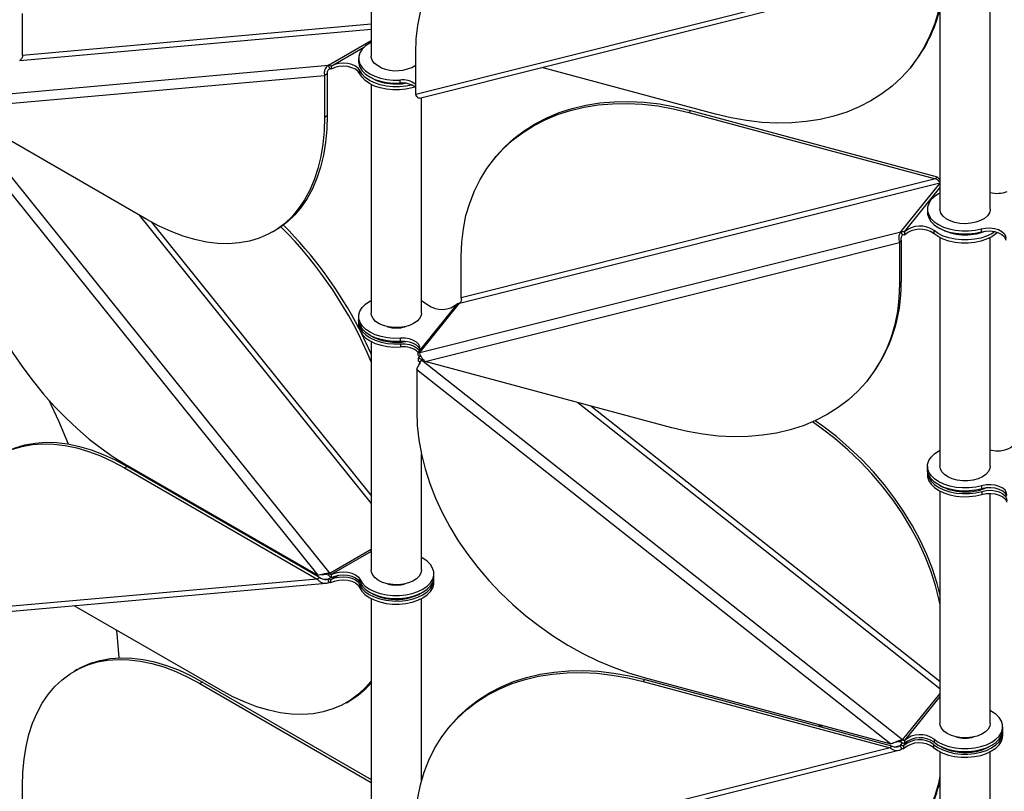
# Model space of a CAD drawing. Header units: millimetres. Extents: x 5 to 415, y 2 to 292.
# Tile 46 of 82: x 308 to 324, y 146 to 158. Entities that reach past the tile are written whole.
import ezdxf

# ---------------------------------------------------------------- set-up
doc = ezdxf.new("R2010")
doc.units = ezdxf.units.MM

msp = doc.modelspace()

# ---------------------------------------------------------------- linework, layer by layer
at = {"color": 7, "linetype": 'Continuous', "lineweight": 25}
for p, q in [((313.8481, 161.0847), (313.8481, 157.4214)), ((322.1148, 158.7064), (314.5581, 156.8101)), ((314.618, 156.7515), (322.2547, 158.6678)), ((322.9108, 158.6445), (322.9108, 154.9813)), ((323.7108, 154.9813), (323.7108, 158.6445)), ((308.2899, 157.4332), (308.2899, 158.098)), ((308.2475, 157.3522), (313.8481, 157.853)), ((313.8481, 157.9302), (308.2899, 157.4332)), ((313.1677, 157.2747), (313.8481, 157.6674)), ((313.2101, 157.2633), (313.7408, 157.5696)), ((313.6481, 157.3847), (313.6481, 157.3357)), ((314.5581, 156.8101), (314.5581, 157.4749)), ((307.1869, 156.7399), (313.1677, 157.2747)), ((313.1889, 157.22), (313.1677, 157.2747)), ((313.2101, 157.2633), (313.2101, 157.2143)), ((319.3358, 156.4949), (316.5666, 157.2405)), ((322.4472, 157.2473), (322.4726, 157.2787)), ((307.2081, 156.5872), (313.1041, 157.1144)), ((313.1465, 157.1389), (313.1041, 157.1144)), ((313.1041, 157.1144), (313.1041, 156.4497)), ((313.1465, 157.1389), (313.1465, 156.4742)), ((313.6674, 157.1402), (313.6674, 157.1892)), ((314.3046, 157.0398), (314.3046, 156.9908)), ((313.8481, 156.9693), (313.8481, 153.3244)), ((314.6481, 153.3244), (314.6481, 156.7591)), ((310.2757, 154.8163), (307.2081, 156.5872)), ((307.102, 156.4823), (312.998, 149.1477)), ((307.2543, 156.5605), (313.1889, 149.1779)), ((313.1041, 156.4497), (313.1465, 156.4742)), ((318.9332, 156.556), (318.9079, 156.5246)), ((318.9079, 156.5246), (322.8395, 155.466)), ((318.9332, 156.556), (322.8649, 155.4974)), ((315.8218, 155.8036), (315.7965, 155.7722)), ((322.8395, 155.466), (322.8649, 155.4974)), ((315.2574, 153.4818), (322.9108, 155.4023)), ((322.8395, 155.466), (315.2828, 153.5698)), ((322.2889, 154.6206), (322.9108, 155.3904)), ((322.3433, 154.6191), (322.9108, 155.3216)), ((310.1518, 154.8878), (313.8481, 150.2897)), ((322.7108, 154.9813), (322.7108, 154.9323)), ((313.8481, 150.4236), (310.3508, 154.7741)), ((312.2755, 154.6183), (312.3179, 154.6428)), ((314.6234, 152.697), (322.2889, 154.6206)), ((322.3161, 154.5708), (322.2889, 154.6206)), ((322.3433, 154.6191), (322.3433, 154.5701)), ((322.8169, 154.5907), (322.8169, 154.6397)), ((322.9108, 154.5291), (322.9108, 150.8843)), ((323.5682, 154.6684), (323.5682, 154.6194)), ((323.7108, 150.8843), (323.7108, 154.5291)), ((314.7086, 152.5552), (322.2653, 154.4515)), ((322.2907, 154.4829), (322.2653, 154.4515)), ((322.2653, 154.4515), (322.2653, 153.7868)), ((322.2907, 154.4829), (322.2907, 153.8181)), ((315.2828, 153.5698), (315.2828, 154.2345)), ((322.2653, 153.7868), (322.2907, 153.8181)), ((314.6005, 152.7031), (315.226, 153.4773)), ((314.6234, 152.697), (315.2574, 153.4818)), ((315.2302, 153.4826), (315.226, 153.4773)), ((313.6481, 153.2693), (313.6481, 153.2203)), ((313.6481, 153.1794), (313.6481, 153.1304)), ((313.8481, 152.8722), (313.8481, 149.2274)), ((314.3174, 152.8762), (314.3174, 152.9252)), ((314.3174, 152.8353), (314.3174, 152.7864)), ((314.6005, 152.7031), (314.5962, 152.6978)), ((314.5962, 152.6488), (314.5962, 152.6978)), ((314.5962, 152.6079), (314.6005, 152.6132)), ((314.5962, 152.6079), (314.5962, 152.5589)), ((314.6182, 152.6449), (314.6005, 152.6132)), ((314.6258, 152.6445), (314.6005, 152.6132)), ((314.6506, 152.5802), (314.6234, 152.5451)), ((314.6666, 152.6), (314.6506, 152.5802)), ((314.6506, 152.5802), (322.3161, 146.5288)), ((318.6402, 151.4966), (314.7086, 152.5552)), ((314.5727, 152.4257), (322.1294, 146.4602)), ((314.5727, 152.4257), (314.5727, 151.761)), ((321.7517, 152.249), (321.777, 152.2804)), ((317.1393, 151.9008), (322.9108, 147.3446)), ((322.9108, 147.4525), (317.3469, 151.8449)), ((314.6481, 149.2274), (314.6481, 151.0779)), ((309.9191, 150.8582), (309.9615, 150.8826)), ((309.9191, 150.8582), (312.9866, 149.0873)), ((309.9304, 150.9186), (312.998, 149.1477)), ((309.9615, 150.8826), (313.0291, 149.1118)), ((322.7108, 150.8843), (322.7108, 150.8353)), ((322.7108, 150.7944), (322.7108, 150.7454)), ((322.9108, 150.4873), (322.9108, 146.7873)), ((323.5798, 150.5256), (323.5798, 150.5746)), ((323.5798, 150.4848), (323.5798, 150.4358)), ((323.7108, 146.7873), (323.7108, 150.4526)), ((312.3228, 149.5375), (312.2957, 149.5351)), ((312.3338, 149.5312), (312.3067, 149.5288)), ((313.8481, 149.5584), (313.1889, 149.1779)), ((313.8481, 149.5274), (313.2101, 149.1591)), ((312.9866, 149.0873), (307.0906, 148.5601)), ((313.0291, 149.1118), (312.9866, 149.0873)), ((313.1564, 149.0873), (313.1003, 149.0823)), ((313.1564, 149.0873), (313.2033, 149.1144)), ((313.1776, 149.0326), (313.1564, 149.0873)), ((313.1677, 149.1477), (313.1889, 149.1779)), ((313.2059, 149.08), (313.1988, 149.0759)), ((313.1988, 149.0759), (313.1988, 149.0269)), ((313.2059, 149.08), (313.3244, 149.1484)), ((313.2059, 149.031), (313.2059, 149.08)), ((313.2101, 149.1591), (313.2101, 149.1101)), ((313.6674, 149.085), (313.6674, 149.036)), ((314.8481, 149.1233), (314.8481, 149.1722)), ((314.8481, 149.0335), (314.8481, 149.0825)), ((307.1697, 148.4881), (313.1316, 149.0211)), ((313.2059, 149.031), (313.1988, 149.0269)), ((313.6643, 149.0024), (313.6643, 148.9534)), ((313.8481, 148.7753), (313.8481, 145.1304)), ((314.6481, 145.8645), (314.6481, 148.7753)), ((311.4522, 147.3147), (309.118, 148.6623)), ((309.161, 147.6445), (309.1185, 147.62)), ((318.1832, 147.4556), (318.2086, 147.487)), ((318.1978, 147.5188), (322.1294, 146.4602)), ((318.2086, 147.487), (322.1402, 146.4285)), ((311.1608, 147.4465), (311.1184, 147.422)), ((311.1184, 147.422), (313.8481, 145.8461)), ((311.1608, 147.4465), (313.8481, 145.8951)), ((318.1832, 147.4556), (322.1148, 146.3971)), ((322.9108, 147.265), (322.3161, 146.5288)), ((322.9108, 147.2174), (322.3433, 146.5149)), ((313.4521, 147.1167), (313.4945, 147.1412)), ((315.0971, 146.7346), (315.0718, 146.7032)), ((321.0331, 146.7554), (320.9777, 146.7414)), ((321.0535, 146.7499), (320.998, 146.736)), ((323.9108, 146.6831), (323.9108, 146.7321)), ((322.2889, 146.4937), (322.3161, 146.5288)), ((322.8169, 146.5355), (322.8169, 146.4865)), ((323.9108, 146.5934), (323.9108, 146.6423)), ((322.1148, 146.3971), (314.5581, 144.5008)), ((322.1402, 146.4285), (322.1148, 146.3971)), ((322.2743, 146.4306), (322.2101, 146.4144)), ((322.2743, 146.4306), (322.3127, 146.4781)), ((322.3015, 146.3808), (322.2743, 146.4306)), ((322.3329, 146.4343), (322.3287, 146.429)), ((322.3287, 146.429), (322.3287, 146.3801)), ((322.3329, 146.3853), (322.3287, 146.3801)), ((322.3329, 146.4343), (322.3902, 146.5052)), ((322.3329, 146.3853), (322.3329, 146.4343)), ((322.3433, 146.5149), (322.3433, 146.4659)), ((322.8097, 146.4519), (322.8097, 146.4029)), ((314.618, 144.4422), (322.2547, 146.3585)), ((322.9108, 146.3352), (322.9108, 142.6903)), ((323.7108, 142.6903), (323.7108, 146.3352)), ((308.2899, 145.1239), (308.2899, 145.7886))]:
    msp.add_line(p, q, dxfattribs=at)
at = {"color": 7, "linetype": 'Continuous', "lineweight": 25, "flags": 128}
for points in [[(314.5581, 157.4749), (314.5665, 157.6955), (314.5919, 157.9105), (314.6339, 158.119), (314.6925, 158.3199), (314.7674, 158.5123), (314.8582, 158.6953), (314.9645, 158.8681), (315.0858, 159.0298), (315.2216, 159.1798), (315.3712, 159.3172), (315.5338, 159.4415), (315.7089, 159.5521), (315.8954, 159.6484), (316.0927, 159.7301), (316.2996, 159.7966), (316.5154, 159.8479), (316.7389, 159.8834), (316.9692, 159.9033), (317.2052, 159.9072), (317.4456, 159.8953), (317.6896, 159.8675), (317.9358, 159.824), (318.1832, 159.765)], [(322.9108, 158.2576), (322.8851, 158.1409), (322.8265, 157.94), (322.7516, 157.7476), (322.6608, 157.5646), (322.5545, 157.3918), (322.4331, 157.2301), (322.2974, 157.0801), (322.1478, 156.9427), (321.9851, 156.8184), (321.8101, 156.7078), (321.6235, 156.6115), (321.4263, 156.5298), (321.2193, 156.4633), (321.0036, 156.4121), (320.78, 156.3765), (320.5498, 156.3566), (320.3138, 156.3527), (320.0733, 156.3646), (319.8294, 156.3924), (319.5832, 156.4359), (319.3358, 156.4949)], [(313.8481, 157.6428), (313.8243, 157.6299), (313.7568, 157.5835), (313.7043, 157.5311), (313.6684, 157.4741), (313.6503, 157.4145), (313.6504, 157.3539), (313.6689, 157.2942), (313.705, 157.2374), (313.7578, 157.185), (313.8255, 157.1387), (313.9062, 157.1), (313.9974, 157.07), (314.0962, 157.0496), (314.1996, 157.0394), (314.3046, 157.0398)], [(314.0094, 157.2361), (313.9459, 157.2701), (313.8966, 157.3111), (313.8638, 157.3573), (313.8489, 157.4065), (313.8481, 157.4214)], [(313.6674, 157.1892), (313.6406, 157.2274), (313.5976, 157.2603), (313.5414, 157.2858), (313.4757, 157.302), (313.4049, 157.3079), (313.334, 157.3031), (313.2675, 157.2879), (313.2101, 157.2633)], [(313.6674, 157.1402), (313.6406, 157.1784), (313.5976, 157.2113), (313.5414, 157.2368), (313.4757, 157.253), (313.4049, 157.2589), (313.334, 157.2541), (313.2675, 157.2389), (313.2101, 157.2143)], [(313.6481, 157.3357), (313.6504, 157.3049), (313.6689, 157.2453), (313.705, 157.1884), (313.7578, 157.136), (313.8255, 157.0898), (313.9062, 157.051), (313.9974, 157.021), (314.0962, 157.0006), (314.1996, 156.9904), (314.3046, 156.9908)], [(314.4939, 156.9605), (314.4023, 156.9417), (314.2989, 156.9313), (314.194, 156.9315), (314.0907, 156.9422), (313.9922, 156.9631), (313.9016, 156.9936), (313.8215, 157.0328), (313.7545, 157.0794), (313.7026, 157.1321), (313.6674, 157.1892)], [(314.5503, 156.9282), (314.501, 156.9133), (314.4023, 156.8927), (314.2989, 156.8823), (314.194, 156.8825), (314.0907, 156.8932), (313.9922, 156.9141), (313.9016, 156.9446), (313.8215, 156.9838), (313.7545, 157.0304), (313.7026, 157.0831), (313.6674, 157.1402)], [(315.2828, 154.2345), (315.2912, 154.4551), (315.3165, 154.6701), (315.3586, 154.8786), (315.4172, 155.0795), (315.4921, 155.2719), (315.5829, 155.4549), (315.6892, 155.6277), (315.8105, 155.7894), (315.9463, 155.9394), (316.0958, 156.0768), (316.2585, 156.2011), (316.4336, 156.3117), (316.6201, 156.408), (316.8174, 156.4897), (317.0243, 156.5563), (317.2401, 156.6075), (317.4636, 156.6431), (317.6939, 156.6629), (317.9298, 156.6668), (318.1703, 156.6549), (318.4143, 156.6271), (318.6605, 156.5836), (318.9079, 156.5246)], [(315.8218, 155.8036), (315.8359, 155.8208), (315.9716, 155.9708), (316.1212, 156.1082), (316.2839, 156.2325), (316.4589, 156.3431), (316.6455, 156.4394), (316.8427, 156.5211), (317.0497, 156.5877), (317.2655, 156.6389), (317.489, 156.6745), (317.7193, 156.6943), (317.9552, 156.6982), (318.1957, 156.6863), (318.4396, 156.6585), (318.6859, 156.615), (318.9332, 156.556)], [(313.1041, 156.4497), (313.0975, 156.2306), (313.0777, 156.0202), (313.0449, 155.8193), (312.9992, 155.629), (312.9408, 155.4502), (312.8699, 155.2836), (312.787, 155.1301), (312.6923, 154.9904), (312.5864, 154.865), (312.4697, 154.7547), (312.3428, 154.6599), (312.2062, 154.581), (312.0606, 154.5185), (311.9068, 154.4725), (311.7453, 154.4435), (311.5769, 154.4313), (311.4025, 154.4362), (311.2228, 154.4581), (311.0388, 154.4969), (310.8511, 154.5525), (310.6608, 154.6244), (310.4687, 154.7125), (310.2757, 154.8163)], [(313.1465, 156.4742), (313.1399, 156.2551), (313.1202, 156.0447), (313.0874, 155.8438), (313.0416, 155.6535), (312.9832, 155.4747), (312.9123, 155.3081), (312.8294, 155.1546), (312.7347, 155.0148), (312.6288, 154.8895), (312.5121, 154.7792), (312.3852, 154.6844), (312.3179, 154.6428)], [(307.102, 155.8176), (307.1086, 155.5909), (307.1283, 155.3577), (307.1612, 155.1189), (307.2069, 154.8759), (307.2653, 154.6296), (307.3362, 154.3812), (307.4191, 154.1319), (307.5138, 153.8829), (307.6197, 153.6352), (307.7364, 153.3902), (307.8633, 153.1488), (307.9999, 152.9123), (308.1454, 152.6816), (308.2993, 152.4581), (308.4608, 152.2425), (308.6292, 152.036), (308.8036, 151.8395), (308.9832, 151.654), (309.1673, 151.4803), (309.355, 151.3192), (309.5453, 151.1714), (309.7374, 151.0377), (309.9304, 150.9186)], [(322.9108, 155.2395), (322.8876, 155.2268), (322.82, 155.1805), (322.7674, 155.1281), (322.7314, 155.0712), (322.7131, 155.0115), (322.7131, 154.9509), (322.7314, 154.8913), (322.7675, 154.8344), (322.8201, 154.782), (322.8878, 154.7357), (322.9684, 154.6969), (323.0594, 154.6668), (323.1582, 154.6463), (323.2616, 154.6361), (323.3666, 154.6364), (323.4698, 154.6473), (323.5682, 154.6684)], [(322.7108, 154.9323), (322.7131, 154.902), (322.7314, 154.8423), (322.7675, 154.7854), (322.8201, 154.733), (322.8878, 154.6867), (322.9684, 154.6479), (323.0594, 154.6178), (323.1582, 154.5973), (323.2616, 154.5871), (323.3666, 154.5874), (323.4698, 154.5983), (323.5682, 154.6194)], [(323.0721, 154.796), (323.0087, 154.83), (322.9594, 154.871), (322.9266, 154.9172), (322.9117, 154.9664), (322.9108, 154.9813)], [(323.7108, 154.9813), (323.7105, 154.9712), (323.6974, 154.9218), (323.6662, 154.8753), (323.6184, 154.8336), (323.5562, 154.7989), (323.4826, 154.7727), (323.4009, 154.7563), (323.315, 154.7504), (323.2289, 154.7553), (323.1467, 154.7707), (323.0721, 154.796)], [(323.7851, 154.6241), (323.7346, 154.5911), (323.6541, 154.5522), (323.5631, 154.522), (323.4644, 154.5015), (323.361, 154.4911), (323.256, 154.4914), (323.1527, 154.5022), (323.0543, 154.5232), (322.9637, 154.5538), (322.8838, 154.593), (322.8169, 154.6397)], [(323.8282, 154.6119), (323.8021, 154.5884), (323.7346, 154.5421), (323.6541, 154.5032), (323.5631, 154.473), (323.4644, 154.4525), (323.361, 154.4421), (323.256, 154.4424), (323.1527, 154.4532), (323.0543, 154.4742), (322.9637, 154.5048), (322.8838, 154.544), (322.8169, 154.5907)], [(323.5682, 154.6684), (323.6362, 154.6811), (323.7075, 154.6833), (323.7774, 154.6747), (323.8412, 154.6561), (323.8945, 154.6286), (323.9337, 154.5941), (323.9562, 154.555), (323.9605, 154.5138)], [(323.5682, 154.6194), (323.6362, 154.6321), (323.7075, 154.6343), (323.7774, 154.6257), (323.8412, 154.6071), (323.8945, 154.5796), (323.9337, 154.5451), (323.9562, 154.506), (323.9605, 154.4872)], [(322.2653, 153.7868), (322.2569, 153.5661), (322.2316, 153.3511), (322.1895, 153.1426), (322.1309, 152.9417), (322.056, 152.7493), (321.9652, 152.5663), (321.8589, 152.3935), (321.7376, 152.2318), (321.6018, 152.0819), (321.4523, 151.9444), (321.2896, 151.8201), (321.1146, 151.7096), (320.928, 151.6132), (320.7308, 151.5316), (320.5238, 151.465), (320.308, 151.4138), (320.0845, 151.3782), (319.8542, 151.3584), (319.6183, 151.3544), (319.3778, 151.3664), (319.1339, 151.3942), (318.8876, 151.4376), (318.6402, 151.4966)], [(314.3174, 152.9252), (314.2114, 152.9235), (314.1066, 152.9327), (314.0062, 152.9523), (313.9133, 152.9818), (313.8309, 153.0203), (313.7615, 153.0666), (313.7073, 153.1192), (313.67, 153.1765), (313.6507, 153.2366), (313.6501, 153.2978), (313.6682, 153.3581), (313.7043, 153.4157), (313.7574, 153.4686), (313.8259, 153.5154), (313.8481, 153.5274)], [(314.6481, 153.5274), (314.6833, 153.5077), (314.7492, 153.4597)], [(314.2068, 153.0947), (314.1223, 153.1052), (314.0436, 153.1259), (313.9745, 153.1559), (313.9181, 153.1938), (313.8772, 153.2378), (313.8537, 153.2859), (313.8481, 153.3244)], [(314.6481, 153.3244), (314.6431, 153.2882), (314.6204, 153.24), (314.5803, 153.1958), (314.5246, 153.1575), (314.456, 153.1271), (314.3777, 153.1059), (314.2933, 153.0949), (314.2068, 153.0947)], [(314.3174, 152.8762), (314.2114, 152.8745), (314.1066, 152.8837), (314.0062, 152.9033), (313.9133, 152.9328), (313.8309, 152.9713), (313.7615, 153.0176), (313.7073, 153.0702), (313.67, 153.1275), (313.6507, 153.1876), (313.6481, 153.2203)], [(313.6481, 153.1304), (313.6507, 153.0978), (313.67, 153.0376), (313.7073, 152.9803), (313.7615, 152.9277), (313.8309, 152.8815), (313.9133, 152.843), (314.0062, 152.8134), (314.1066, 152.7938), (314.2114, 152.7847), (314.3174, 152.7864)], [(313.6491, 153.1998), (313.6507, 153.1468), (313.67, 153.0866), (313.7073, 153.0293), (313.7615, 152.9767), (313.8309, 152.9305), (313.9133, 152.892), (314.0062, 152.8624), (314.1066, 152.8428), (314.2114, 152.8337), (314.3174, 152.8353)], [(314.6005, 152.7031), (314.6208, 152.743), (314.6225, 152.7846), (314.6054, 152.8251), (314.5707, 152.8616), (314.5207, 152.8916), (314.4589, 152.9131), (314.3895, 152.9245), (314.3174, 152.9252)], [(314.6208, 152.743), (314.6054, 152.7761), (314.5707, 152.8126), (314.5207, 152.8426), (314.4589, 152.8641), (314.3895, 152.8756), (314.3174, 152.8762)], [(314.3174, 152.8353), (314.3895, 152.8347), (314.4589, 152.8232), (314.5207, 152.8017), (314.5707, 152.7717), (314.6054, 152.7352), (314.6129, 152.7226)], [(309.0267, 151.2387), (308.8716, 151.6025), (308.7184, 151.9334)], [(314.5727, 151.761), (314.5811, 151.5358), (314.6064, 151.3071), (314.6485, 151.076), (314.7071, 150.8436), (314.782, 150.6108), (314.8728, 150.3789), (314.9791, 150.1489), (315.1004, 149.9218), (315.2362, 149.6988), (315.3857, 149.4808), (315.5484, 149.2689), (315.7234, 149.0641), (315.91, 148.8673), (316.1072, 148.6794), (316.3142, 148.5014), (316.53, 148.334), (316.7535, 148.178), (316.9838, 148.0342), (317.2197, 147.9032), (317.4602, 147.7857), (317.7041, 147.6821), (317.9504, 147.593), (318.1978, 147.5188)], [(322.9108, 148.6976), (322.8996, 148.7512), (322.841, 148.9837), (322.7661, 149.2164), (322.6753, 149.4483), (322.569, 149.6783), (322.4477, 149.9054), (322.312, 150.1284), (322.1624, 150.3464), (321.9997, 150.5583), (321.8247, 150.7631), (321.6381, 150.9599), (321.4409, 151.1478), (321.2339, 151.3258), (321.0181, 151.4932), (320.88, 151.5916)], [(322.9108, 148.8451), (322.8664, 149.015), (322.7915, 149.2478), (322.7007, 149.4797), (322.5944, 149.7097), (322.4731, 149.9368), (322.3373, 150.1598), (322.1877, 150.3778), (322.0251, 150.5897), (321.85, 150.7945), (321.6635, 150.9913), (321.4662, 151.1792), (321.2593, 151.3572), (321.0435, 151.5246), (320.9229, 151.6109)], [(307.0906, 149.2248), (307.0972, 149.4439), (307.117, 149.6543), (307.1498, 149.8552), (307.1955, 150.0455), (307.2539, 150.2243), (307.3248, 150.3909), (307.4077, 150.5444), (307.5024, 150.6841), (307.6083, 150.8095), (307.725, 150.9198), (307.8519, 151.0146), (307.9885, 151.0935), (308.1341, 151.156), (308.288, 151.202), (308.4495, 151.231), (308.6178, 151.2432), (308.7922, 151.2383), (308.9719, 151.2164), (309.156, 151.1776), (309.3436, 151.122), (309.5339, 151.0501), (309.726, 150.962), (309.9191, 150.8582)], [(307.9616, 151.0807), (308.0309, 151.118), (308.1765, 151.1805), (308.3304, 151.2264), (308.4919, 151.2555), (308.6602, 151.2677), (308.8346, 151.2628), (309.0143, 151.2409), (309.1984, 151.2021), (309.386, 151.1465), (309.5763, 151.0746), (309.7685, 150.9865), (309.9615, 150.8826)], [(323.7108, 151.1473), (323.732, 151.1419), (323.802, 151.1318), (323.8741, 151.1326), (323.9434, 151.1441), (324.0051, 151.1657), (324.055, 151.1958), (324.0896, 151.2323), (324.1066, 151.2728)], [(323.5798, 150.5746), (323.4812, 150.5521), (323.3773, 150.54), (323.2713, 150.5386), (323.1665, 150.5481), (323.0663, 150.568), (322.9737, 150.5977), (322.8916, 150.6365), (322.8226, 150.6829), (322.7688, 150.7357), (322.732, 150.7931), (322.7132, 150.8533), (322.7131, 150.9145), (322.7317, 150.9748), (322.7683, 151.0322), (322.8219, 151.085), (322.8907, 151.1315), (322.9108, 151.1424)], [(323.5798, 150.5256), (323.4812, 150.5031), (323.3773, 150.491), (323.2713, 150.4896), (323.1665, 150.4991), (323.0663, 150.519), (322.9737, 150.5488), (322.8916, 150.5875), (322.8226, 150.6339), (322.7688, 150.6867), (322.732, 150.7441), (322.7132, 150.8043), (322.7108, 150.8353)], [(322.7119, 150.8149), (322.7132, 150.7635), (322.732, 150.7032), (322.7688, 150.6459), (322.8226, 150.5931), (322.8916, 150.5467), (322.9737, 150.5079), (323.0663, 150.4781), (323.1665, 150.4582), (323.2713, 150.4488), (323.3773, 150.4502), (323.4812, 150.4623), (323.5798, 150.4848)], [(323.2696, 150.6546), (323.185, 150.6651), (323.1063, 150.6858), (323.0372, 150.7158), (322.9809, 150.7537), (322.94, 150.7977), (322.9164, 150.8458), (322.9108, 150.8843)], [(323.7108, 150.8843), (323.7059, 150.848), (323.6832, 150.7999), (323.643, 150.7556), (323.5874, 150.7174), (323.5188, 150.687), (323.4405, 150.6658), (323.3561, 150.6548), (323.2696, 150.6546)], [(322.7108, 150.7454), (322.7132, 150.7145), (322.732, 150.6543), (322.7688, 150.5969), (322.8226, 150.5441), (322.8916, 150.4977), (322.9737, 150.4589), (323.0663, 150.4292), (323.1665, 150.4092), (323.2713, 150.3998), (323.3773, 150.4012), (323.4812, 150.4133), (323.5798, 150.4358)], [(323.9774, 150.4217), (323.9729, 150.4633), (323.9498, 150.5028), (323.9097, 150.5374), (323.8555, 150.5648), (323.7907, 150.5832), (323.7199, 150.5912), (323.6479, 150.5882), (323.5798, 150.5746)], [(323.9765, 150.4005), (323.9729, 150.4143), (323.9498, 150.4538), (323.9097, 150.4884), (323.8555, 150.5158), (323.7907, 150.5342), (323.7199, 150.5422), (323.6479, 150.5393), (323.5798, 150.5256)], [(323.5798, 150.4848), (323.6479, 150.4984), (323.7199, 150.5013), (323.7907, 150.4934), (323.8555, 150.475), (323.9097, 150.4476), (323.9498, 150.4129), (323.9729, 150.3735), (323.9774, 150.3319)], [(323.5798, 150.4358), (323.6479, 150.4494), (323.7199, 150.4524), (323.7907, 150.4444), (323.8555, 150.426), (323.9097, 150.3986), (323.9498, 150.364), (323.9729, 150.3245), (323.9765, 150.3107)], [(313.6674, 149.085), (313.7026, 149.0279), (313.7545, 148.9753), (313.8215, 148.9286), (313.9016, 148.8895), (313.9922, 148.8589), (314.0907, 148.838), (314.194, 148.8273), (314.2989, 148.8271), (314.4023, 148.8375), (314.501, 148.8582), (314.5919, 148.8884), (314.6723, 148.9273), (314.7398, 148.9737), (314.7922, 149.0262), (314.8279, 149.0832), (314.8459, 149.1429), (314.8456, 149.2035), (314.8271, 149.2631), (314.7908, 149.3199), (314.7379, 149.3723), (314.6701, 149.4185), (314.6481, 149.4304)], [(313.2101, 149.1591), (313.2675, 149.1837), (313.334, 149.1989), (313.4049, 149.2037), (313.4757, 149.1978), (313.5414, 149.1816), (313.5976, 149.1562), (313.6406, 149.1232), (313.6674, 149.085)], [(314.3631, 149.0062), (314.2781, 148.9971), (314.1916, 148.9988), (314.1078, 149.0111), (314.0306, 149.0336), (313.9635, 149.0651), (313.9097, 149.1042), (313.8718, 149.1491), (313.8514, 149.1976), (313.8481, 149.2274)], [(314.6481, 149.2274), (314.6404, 149.1825), (314.6145, 149.1348), (314.5715, 149.0915), (314.5133, 149.0546), (314.4428, 149.0257), (314.3631, 149.0062)], [(313.2059, 149.08), (313.264, 149.1047), (313.3311, 149.1199), (313.4029, 149.1244), (313.4741, 149.1181), (313.5401, 149.1012), (313.5962, 149.075), (313.6386, 149.0413), (313.6643, 149.0024)], [(313.2059, 149.031), (313.264, 149.0557), (313.3311, 149.0709), (313.4029, 149.0754), (313.4741, 149.0691), (313.5401, 149.0522), (313.5962, 149.026), (313.6386, 148.9923), (313.6643, 148.9534)], [(313.2101, 149.1101), (313.2675, 149.1347), (313.334, 149.1499), (313.4049, 149.1547), (313.4757, 149.1488), (313.5414, 149.1326), (313.5976, 149.1072), (313.6406, 149.0742), (313.6674, 149.036)], [(313.6643, 149.0024), (313.6978, 148.9444), (313.7485, 148.8906), (313.8148, 148.8428), (313.8946, 148.8026), (313.9855, 148.771), (314.0845, 148.7492), (314.1887, 148.7378), (314.2947, 148.7371), (314.3992, 148.7473), (314.4991, 148.7679), (314.591, 148.7983), (314.6723, 148.8375), (314.7404, 148.8845), (314.7931, 148.9376), (314.8287, 148.9952), (314.8463, 149.0556), (314.847, 149.1029)], [(313.6674, 149.036), (313.7026, 148.9789), (313.7545, 148.9263), (313.8215, 148.8796), (313.9016, 148.8405), (313.9922, 148.8099), (314.0907, 148.789), (314.194, 148.7783), (314.2989, 148.7781), (314.4023, 148.7885), (314.501, 148.8092), (314.5919, 148.8394), (314.6723, 148.8783), (314.7398, 148.9248), (314.7922, 148.9772), (314.8279, 149.0342), (314.8459, 149.0939), (314.8481, 149.1233)], [(313.6643, 148.9534), (313.6978, 148.8954), (313.7485, 148.8416), (313.8148, 148.7939), (313.8946, 148.7536), (313.9855, 148.722), (314.0845, 148.7002), (314.1887, 148.6888), (314.2947, 148.6881), (314.3992, 148.6983), (314.4991, 148.7189), (314.591, 148.7493), (314.6723, 148.7885), (314.7404, 148.8355), (314.7931, 148.8886), (314.8287, 148.9462), (314.8463, 149.0066), (314.8481, 149.0335)], [(309.8327, 147.8307), (309.7981, 148.2212), (309.7924, 148.273)], [(308.2899, 145.7886), (308.2965, 146.0077), (308.3163, 146.2182), (308.3491, 146.419), (308.3948, 146.6093), (308.4532, 146.7881), (308.5241, 146.9547), (308.607, 147.1082), (308.7017, 147.248), (308.8076, 147.3733), (308.9243, 147.4836), (309.0512, 147.5785), (309.1878, 147.6573), (309.3334, 147.7199), (309.4873, 147.7658), (309.6488, 147.7949), (309.8171, 147.807), (309.9915, 147.8021), (310.1712, 147.7802), (310.3553, 147.7414), (310.5429, 147.6859), (310.7332, 147.6139), (310.9253, 147.5258), (311.1184, 147.422)], [(309.161, 147.6445), (309.2302, 147.6818), (309.3758, 147.7443), (309.5297, 147.7903), (309.6912, 147.8194), (309.8595, 147.8315), (310.0339, 147.8266), (310.2136, 147.8047), (310.3977, 147.7659), (310.5853, 147.7104), (310.7757, 147.6384), (310.9678, 147.5503), (311.1608, 147.4465)], [(315.0971, 146.7346), (315.1112, 146.7519), (315.247, 146.9018), (315.3965, 147.0392), (315.5592, 147.1635), (315.7342, 147.2741), (315.9208, 147.3704), (316.118, 147.4521), (316.325, 147.5187), (316.5408, 147.5699), (316.7643, 147.6055), (316.9946, 147.6253), (317.2305, 147.6292), (317.471, 147.6173), (317.7149, 147.5895), (317.9612, 147.546), (318.2086, 147.487)], [(314.5581, 145.1655), (314.5665, 145.3861), (314.5919, 145.6012), (314.6339, 145.8096), (314.6925, 146.0105), (314.7674, 146.2029), (314.8582, 146.386), (314.9645, 146.5587), (315.0858, 146.7205), (315.2216, 146.8704), (315.3712, 147.0078), (315.5338, 147.1321), (315.7089, 147.2427), (315.8954, 147.339), (316.0927, 147.4207), (316.2996, 147.4873), (316.5154, 147.5385), (316.7389, 147.5741), (316.9692, 147.5939), (317.2052, 147.5979), (317.4456, 147.5859), (317.6896, 147.5581), (317.9358, 147.5146), (318.1832, 147.4556)], [(313.8481, 147.4619), (313.763, 147.3634), (313.6463, 147.2531), (313.5193, 147.1583), (313.3828, 147.0794), (313.2372, 147.0169), (313.0833, 146.9709), (312.9218, 146.9418), (312.7535, 146.9297), (312.5791, 146.9346), (312.3994, 146.9565), (312.2153, 146.9953), (312.0277, 147.0509), (311.8374, 147.1228), (311.6452, 147.2109), (311.4522, 147.3147)], [(322.8169, 146.5355), (322.8838, 146.4888), (322.9637, 146.4496), (323.0543, 146.419), (323.1527, 146.398), (323.256, 146.3872), (323.361, 146.387), (323.4644, 146.3973), (323.5631, 146.4179), (323.6541, 146.448), (323.7346, 146.4869), (323.8021, 146.5333), (323.8546, 146.5857), (323.8905, 146.6427), (323.9086, 146.7023), (323.9085, 146.7629), (323.89, 146.8225), (323.8539, 146.8794), (323.8011, 146.9318), (323.7334, 146.978), (323.7108, 146.9903)], [(323.4259, 146.5661), (323.3408, 146.557), (323.2544, 146.5587), (323.1706, 146.571), (323.0933, 146.5935), (323.0263, 146.625), (322.9725, 146.6641), (322.9345, 146.709), (322.9142, 146.7575), (322.9108, 146.7873)], [(323.7108, 146.7873), (323.7032, 146.7424), (323.6773, 146.6947), (323.6343, 146.6514), (323.5761, 146.6144), (323.5055, 146.5856), (323.4259, 146.5661)], [(322.8097, 146.4519), (322.8756, 146.4039), (322.955, 146.3634), (323.0456, 146.3316), (323.1445, 146.3096), (323.2485, 146.2978), (323.3545, 146.2969), (323.4592, 146.3067), (323.5592, 146.327), (323.6514, 146.3572), (323.733, 146.3962), (323.8015, 146.443), (323.8546, 146.4959), (323.8907, 146.5535), (323.9088, 146.6138), (323.9098, 146.6627)], [(322.8097, 146.4029), (322.8756, 146.3549), (322.955, 146.3144), (323.0456, 146.2827), (323.1445, 146.2606), (323.2485, 146.2489), (323.3545, 146.2479), (323.4592, 146.2577), (323.5592, 146.278), (323.6514, 146.3082), (323.733, 146.3473), (323.8015, 146.394), (323.8546, 146.4469), (323.8907, 146.5045), (323.9088, 146.5648), (323.9108, 146.5934)], [(322.8169, 146.4865), (322.8838, 146.4398), (322.9637, 146.4006), (323.0543, 146.37), (323.1527, 146.349), (323.256, 146.3382), (323.361, 146.338), (323.4644, 146.3483), (323.5631, 146.3689), (323.6541, 146.399), (323.7346, 146.4379), (323.8021, 146.4843), (323.8546, 146.5367), (323.8905, 146.5937), (323.9086, 146.6533), (323.9108, 146.6831)], [(322.9108, 145.9483), (322.8851, 145.8316), (322.8265, 145.6307), (322.7516, 145.4383), (322.6608, 145.2552), (322.5545, 145.0825), (322.4331, 144.9207), (322.2974, 144.7708), (322.1478, 144.6334), (321.9851, 144.5091), (321.8101, 144.3985), (321.6235, 144.3021), (321.4263, 144.2205), (321.2193, 144.1539), (321.0036, 144.1027), (320.78, 144.0671), (320.5498, 144.0473), (320.3138, 144.0433), (320.0733, 144.0553), (319.8294, 144.0831), (319.5832, 144.1266), (319.3358, 144.1856)]]:
    msp.add_lwpolyline(points, dxfattribs=at)
at = {"color": 7, "linetype": 'Continuous', "lineweight": 25}
for centre, radius, start, end in [((320.6824, 158.71), 2.292, 321.35778, 346.47633), ((313.1708, 157.2011), 0.0736, 57.65072, 92.35776), ((313.1905, 157.1832), 0.0368, 57.65072, 92.35776), ((314.2455, 157.7891), 0.6012, 246.87685, 301.32986), ((314.215, 157.7116), 0.7329, 239.4236, 268.08842), ((314.3454, 156.6896), 0.3526, 52.90909, 96.65667), ((314.2483, 157.9125), 0.9352, 266.46031, 278.64582), ((314.3454, 156.6406), 0.3526, 52.90909, 96.65667), ((323.8171, 155.6785), 0.4447, 256.17341, 291.69941), ((307.7039, 149.9983), 6.6526, 22.5456, 44.98074), ((307.8075, 150.0734), 6.5735, 27.16506, 45.08813), ((322.5932, 154.327), 0.3844, 54.42338, 130.55743), ((322.3131, 154.5147), 0.1086, 73.90587, 102.90605), ((322.3282, 154.5179), 0.0543, 73.90587, 102.90605), ((322.5932, 154.278), 0.3844, 54.42338, 130.55743), ((323.3143, 155.4208), 0.8489, 241.16591, 291.44608), ((319.8772, 153.7697), 2.414, 321.90704, 1.14903), ((314.9765, 153.7686), 0.3835, 233.64698, 310.57403), ((315.2453, 153.5347), 0.0543, 253.90587, 282.90605), ((307.6338, 149.9492), 6.7848, 23.66482, 26.64591), ((314.2491, 153.7048), 0.8441, 241.15461, 280.37089), ((314.2481, 153.6025), 0.514, 254.04814, 285.95186), ((314.3658, 152.4542), 0.3357, 46.56464, 98.28965), ((314.6113, 152.75), 0.0543, 253.90587, 282.90605), ((314.6269, 152.7569), 0.1124, 254.16014, 276.37342), ((314.5553, 152.4608), 0.1527, 51.41597, 74.48043), ((314.5758, 152.4854), 0.0764, 51.41597, 74.48043), ((323.314, 151.3203), 0.8456, 241.0693, 292.19806), ((313.1594, 149.0137), 0.0736, 57.65072, 92.35776), ((313.2908, 149.2439), 0.1562, 217.97873, 238.8941), ((313.2505, 149.226), 0.0781, 217.97873, 238.8941), ((313.1791, 148.9958), 0.0368, 57.65072, 92.35776), ((314.2481, 149.5046), 0.5131, 253.99195, 286.00805), ((314.2108, 149.4913), 0.724, 239.42391, 265.85392), ((314.2572, 149.5648), 0.8017, 262.93038, 299.63384), ((312.8004, 148.3359), 1.3817, 300.15626, 319.31071), ((322.3637, 146.5885), 0.0764, 231.41597, 254.48043), ((322.5932, 146.2228), 0.3844, 54.42338, 130.55743), ((322.5932, 146.1738), 0.3844, 54.42338, 130.55743), ((323.3108, 147.0653), 0.5139, 254.01708, 285.98292), ((322.2986, 146.3247), 0.1086, 73.90587, 102.90605), ((322.3841, 146.613), 0.1527, 231.41597, 254.48043), ((322.3136, 146.3279), 0.0543, 73.90587, 102.90605), ((322.5824, 146.143), 0.3835, 53.64698, 130.57403), ((322.5824, 146.094), 0.3835, 53.64698, 130.57403), ((323.3035, 147.1309), 0.808, 240.47637, 277.73251), ((323.3516, 147.042), 0.7143, 274.8668, 300.70649), ((320.6824, 146.4006), 2.292, 321.35778, 346.47633)]:
    msp.add_arc(centre, radius, start, end, dxfattribs=at)
for points, knots in [([(308.2899, 157.4332), (308.2903, 157.4262), (308.2911, 157.4122), (308.2846, 157.3898), (308.2725, 157.3701), (308.2589, 157.358), (308.2499, 157.3534), (308.2475, 157.3522)], [0, 0, 0, 0, 0.2289275, 0.457855, 0.686699, 0.9155428, 1, 1, 1, 1]), ([(313.1677, 157.2747), (313.157, 157.2677), (313.1354, 157.2537), (313.1126, 157.2189), (313.0999, 157.1789), (313.0982, 157.1424), (313.1025, 157.1219), (313.1041, 157.1144)], [0, 0, 0, 0, 0.21829734, 0.43660611, 0.65491491, 0.8732236, 1, 1, 1, 1]), ([(313.1889, 157.22), (313.1825, 157.2162), (313.1696, 157.2087), (313.1556, 157.1899), (313.1472, 157.1684), (313.1453, 157.1507), (313.1462, 157.1414), (313.1465, 157.1389)], [0, 0, 0, 0, 0.2289275, 0.457855, 0.686699, 0.9155428, 1, 1, 1, 1]), ([(314.6178, 156.7527), (314.6131, 156.7519), (314.6024, 156.7501), (314.5837, 156.7637), (314.568, 156.7855), (314.5607, 156.8035), (314.5581, 156.8101)], [0, 0, 0, 0, 0.2336386, 0.530595, 0.8275513, 1, 1, 1, 1]), ([(322.9108, 155.4469), (322.9086, 155.4505), (322.8975, 155.4684), (322.8794, 155.4845), (322.8649, 155.4974)], [0, 0, 0, 0, 0.1969187, 1, 1, 1, 1]), ([(322.9093, 155.417), (322.9081, 155.418), (322.9014, 155.4237), (322.8805, 155.4424), (322.8558, 155.4583), (322.8411, 155.4653), (322.8395, 155.466)], [0, 0, 0, 0, 0.0900701, 0.5195939, 0.9491175, 1, 1, 1, 1]), ([(322.2889, 154.6206), (322.2817, 154.6118), (322.2674, 154.5942), (322.2558, 154.5559), (322.2526, 154.5142), (322.257, 154.478), (322.2631, 154.4586), (322.2653, 154.4515)], [0, 0, 0, 0, 0.2182973, 0.4366061, 0.6549149, 0.8732236, 1, 1, 1, 1]), ([(322.3161, 154.5708), (322.3113, 154.5659), (322.3017, 154.5561), (322.2929, 154.535), (322.2886, 154.5122), (322.2889, 154.4944), (322.2903, 154.4853), (322.2907, 154.4829)], [0, 0, 0, 0, 0.2289275, 0.457855, 0.686699, 0.9155428, 1, 1, 1, 1]), ([(315.2828, 153.5698), (315.2836, 153.5629), (315.2854, 153.5491), (315.2827, 153.5258), (315.2755, 153.5041), (315.266, 153.4896), (315.2592, 153.4835), (315.2574, 153.4818)], [0, 0, 0, 0, 0.2289275, 0.457855, 0.686699, 0.9155428, 1, 1, 1, 1]), ([(314.7086, 152.5552), (314.6957, 152.5672), (314.6698, 152.5913), (314.6433, 152.6328), (314.6265, 152.672), (314.6244, 152.6885), (314.6234, 152.697)], [0, 0, 0, 0, 0.2453754, 0.4909149, 0.7364551, 1, 1, 1, 1]), ([(314.5727, 152.4257), (314.5775, 152.436), (314.5871, 152.4566), (314.6067, 152.4938), (314.6263, 152.5308), (314.6416, 152.5603), (314.6481, 152.5748), (314.6506, 152.5802)], [0, 0, 0, 0, 0.2182973, 0.4366061, 0.6549149, 0.8732236, 1, 1, 1, 1]), ([(314.6106, 152.5004), (314.6127, 152.5068), (314.6172, 152.5205), (314.6215, 152.5354), (314.623, 152.543), (314.6234, 152.5451)], [0, 0, 0, 0, 0.3910039, 0.8358316, 1, 1, 1, 1]), ([(312.9866, 149.0873), (312.9985, 149.0744), (313.0223, 149.0486), (313.0707, 149.0252), (313.1247, 149.0166), (313.1595, 149.0271), (313.1776, 149.0326)], [0, 0, 0, 0, 0.2453754, 0.4909149, 0.7364551, 1, 1, 1, 1]), ([(313.1889, 149.1779), (313.1722, 149.1772), (313.1387, 149.1758), (313.0859, 149.1658), (313.0358, 149.1542), (313.0109, 149.15), (312.998, 149.1477)], [0, 0, 0, 0, 0.2453754, 0.4909149, 0.7364551, 1, 1, 1, 1]), ([(313.0291, 149.1118), (313.0405, 149.1038), (313.0633, 149.0879), (313.1075, 149.0781), (313.1391, 149.0817), (313.1547, 149.0867), (313.1564, 149.0873)], [0, 0, 0, 0, 0.3201967, 0.6410914, 0.961986, 1, 1, 1, 1]), ([(313.0529, 149.1583), (313.0619, 149.16), (313.0782, 149.1631), (313.0906, 149.1621), (313.0961, 149.1617)], [0, 0, 0, 0, 0.5576898, 1, 1, 1, 1]), ([(313.1677, 149.1477), (313.1532, 149.1514), (313.1286, 149.1575), (313.1044, 149.1606), (313.0945, 149.1618)], [0, 0, 0, 0, 0.5907152, 1, 1, 1, 1]), ([(322.3161, 146.5288), (322.3021, 146.525), (322.2741, 146.5173), (322.2254, 146.4969), (322.1749, 146.4751), (322.1449, 146.4653), (322.1294, 146.4602)], [0, 0, 0, 0, 0.2453754, 0.4909149, 0.7364551, 1, 1, 1, 1]), ([(322.1148, 146.3971), (322.1292, 146.3868), (322.158, 146.3664), (322.2071, 146.353), (322.2573, 146.355), (322.2864, 146.372), (322.3015, 146.3808)], [0, 0, 0, 0, 0.2453754, 0.4909149, 0.7364551, 1, 1, 1, 1]), ([(322.1402, 146.4285), (322.1541, 146.4231), (322.1819, 146.4123), (322.2277, 146.4117), (322.2582, 146.4216), (322.2728, 146.4297), (322.2743, 146.4306)], [0, 0, 0, 0, 0.3201967, 0.6410914, 0.961986, 1, 1, 1, 1]), ([(322.2151, 146.4925), (322.2154, 146.4926), (322.2162, 146.4929), (322.2168, 146.493), (322.2171, 146.4931)], [0, 0, 0, 0, 0.4524956, 1, 1, 1, 1]), ([(322.2889, 146.4937), (322.2753, 146.4944), (322.2524, 146.4957), (322.2271, 146.4938), (322.2168, 146.493)], [0, 0, 0, 0, 0.595055, 1, 1, 1, 1])]:
    msp.add_open_spline(points, degree=3, knots=knots, dxfattribs=at)

doc.saveas('drawing.dxf')
